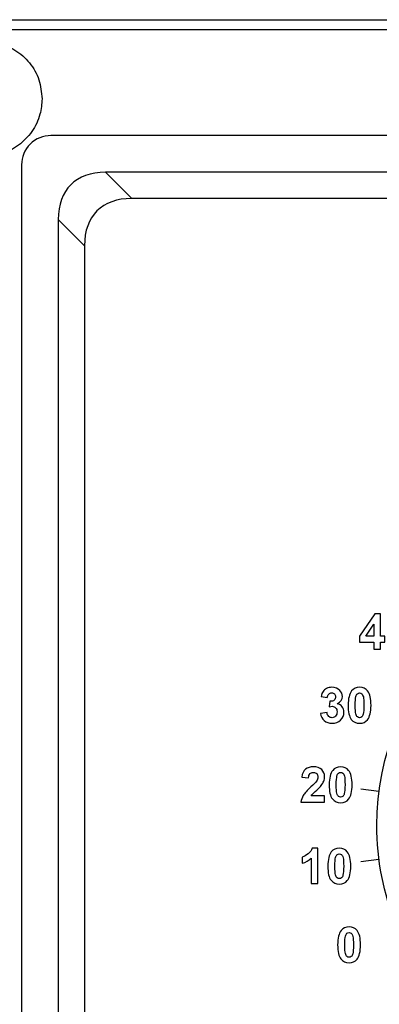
# Model space of a CAD drawing. Header units: millimetres. Extents: x 7143 to 9546, y -1575 to -869.
# Tile 6 of 94: x 7213 to 7238, y -1284 to -1217. Entities that reach past the tile are written whole.
import ezdxf

# ---------------------------------------------------------------- set-up
doc = ezdxf.new("R2010")
doc.units = ezdxf.units.MM
doc.header["$LTSCALE"] = 3

msp = doc.modelspace()

# ---------------------------------------------------------------- linework, layer by layer
at = {"linetype": 'Continuous', "lineweight": 30}
for p, q in [((7402.48, -1225.048), (7215.473, -1225.048)), ((7213.473, -1227.048), (7213.473, -1407.048)), ((7591.759, -1227.548), (7219.187, -1227.548)), ((7219.187, -1227.548), (7220.974, -1229.335)), ((7589.971, -1229.335), (7220.974, -1229.335)), ((7215.973, -1230.762), (7215.973, -1403.334)), ((7217.76, -1232.549), (7215.973, -1230.762)), ((7217.76, -1232.549), (7217.76, -1401.546))]:
    msp.add_line(p, q, dxfattribs=at)
at = {"linetype": 'Continuous', "lineweight": 30, "flags": 128}
msp.add_lwpolyline([(7602.683, -1217.852), (7602.683, -1217.852), (7600.683, -1217.852), (7592.683, -1217.852), (7560.683, -1217.85), (7432.683, -1217.846), (7208.263, -1217.852), (7208.262, -1217.852)], dxfattribs=at)
at = {"linetype": 'Continuous', "lineweight": 30}
msp.add_arc((7215.473, -1227.048), 2, 89.99959, 180.0003, dxfattribs=at)
for centre in [(7223.751, -1235.326), (7225.539, -1237.114)]:
    msp.add_ellipse(centre, major_axis=(6.929, -6.929), ratio=0.510274, start_param=2.66976, end_param=3.613425, dxfattribs=at)
for points, knots in [([(7207.473, -1217.171), (7209.417, -1217.174), (7213.31, -1217.18), (7229.337, -1217.158), (7291.965, -1217.198), (7386.351, -1217.171), (7474.228, -1217.165), (7514.307, -1217.176), (7520.663, -1217.183), (7521.397, -1217.184)], [0, 0, 0, 0, 0.018589, 0.037225, 0.153185, 0.617025, 0.939231, 0.99298, 1, 1, 1, 1]), ([(7214.873, -1222.548), (7214.829, -1222.106), (7214.741, -1221.223), (7214.064, -1220.054), (7213.063, -1219.163), (7211.812, -1218.662), (7210.492, -1218.607), (7209.249, -1218.971), (7208.191, -1219.714), (7207.428, -1220.763), (7207.04, -1221.995), (7207.073, -1223.297), (7207.524, -1224.512), (7208.338, -1225.52), (7209.459, -1226.224), (7210.774, -1226.52), (7212.111, -1226.356), (7213.306, -1225.765), (7214.228, -1224.82), (7214.781, -1223.692), (7214.844, -1222.902), (7214.873, -1222.548)], [0, 0, 0, 0, 0.054236, 0.108436, 0.163437, 0.217997, 0.270575, 0.321804, 0.374452, 0.425817, 0.477565, 0.530554, 0.581738, 0.634059, 0.688345, 0.743392, 0.7975, 0.85047, 0.903206, 0.95655, 1, 1, 1, 1]), ([(7239.007, -1278.828), (7238.115, -1276.674), (7237.656, -1274.366), (7237.656, -1272.035), (7237.656, -1272.035), (7237.656, -1262.232), (7245.603, -1254.285), (7255.406, -1254.285), (7255.406, -1254.285), (7265.209, -1254.285), (7273.156, -1262.232), (7273.156, -1272.035), (7273.156, -1272.035), (7273.156, -1274.366), (7272.697, -1276.674), (7271.805, -1278.828)], [0, 0, 0, 0, 0.2, 0.2, 0.2, 0.2, 0.4, 0.4, 0.4, 0.4, 0.6, 0.6, 0.6, 0.6, 1, 1, 1, 1]), ([(7237.459, -1260.038), (7237.459, -1260.038), (7237.459, -1259.555), (7237.459, -1259.555), (7237.459, -1259.555), (7237.459, -1259.555), (7236.477, -1259.555), (7236.477, -1259.555), (7236.477, -1259.555), (7236.477, -1259.555), (7236.477, -1259.153), (7236.477, -1259.153), (7236.477, -1259.153), (7236.477, -1259.153), (7237.518, -1257.629), (7237.518, -1257.629), (7237.518, -1257.629), (7237.518, -1257.629), (7237.904, -1257.629), (7237.904, -1257.629), (7237.904, -1257.629), (7237.904, -1257.629), (7237.904, -1259.151), (7237.904, -1259.151), (7237.904, -1259.151), (7237.904, -1259.151), (7238.202, -1259.151), (7238.202, -1259.151), (7238.202, -1259.151), (7238.202, -1259.151), (7238.202, -1259.555), (7238.202, -1259.555), (7238.202, -1259.555), (7238.202, -1259.555), (7237.904, -1259.555), (7237.904, -1259.555), (7237.904, -1259.555), (7237.904, -1259.555), (7237.904, -1260.038), (7237.904, -1260.038), (7237.904, -1260.038), (7237.904, -1260.038), (7237.459, -1260.038), (7237.459, -1260.038)], [0, 0, 0, 0, 0.083333, 0.083333, 0.083333, 0.083333, 0.166667, 0.166667, 0.166667, 0.166667, 0.25, 0.25, 0.25, 0.25, 0.333333, 0.333333, 0.333333, 0.333333, 0.416667, 0.416667, 0.416667, 0.416667, 0.5, 0.5, 0.5, 0.5, 0.583333, 0.583333, 0.583333, 0.583333, 0.666667, 0.666667, 0.666667, 0.666667, 0.75, 0.75, 0.75, 0.75, 0.833333, 0.833333, 0.833333, 0.833333, 1, 1, 1, 1]), ([(7237.459, -1259.151), (7237.459, -1259.151), (7237.459, -1258.331), (7237.459, -1258.331), (7237.459, -1258.331), (7237.459, -1258.331), (7236.907, -1259.151), (7236.907, -1259.151), (7236.907, -1259.151), (7236.907, -1259.151), (7237.459, -1259.151), (7237.459, -1259.151)], [0, 0, 0, 0, 0.25, 0.25, 0.25, 0.25, 0.5, 0.5, 0.5, 0.5, 1, 1, 1, 1]), ([(7233.83, -1264.399), (7233.83, -1264.399), (7234.274, -1264.345), (7234.274, -1264.345), (7234.274, -1264.345), (7234.289, -1264.459), (7234.327, -1264.545), (7234.389, -1264.605), (7234.389, -1264.605), (7234.451, -1264.665), (7234.527, -1264.695), (7234.615, -1264.695), (7234.615, -1264.695), (7234.71, -1264.695), (7234.79, -1264.659), (7234.855, -1264.587), (7234.855, -1264.587), (7234.919, -1264.515), (7234.952, -1264.418), (7234.952, -1264.296), (7234.952, -1264.296), (7234.952, -1264.18), (7234.921, -1264.089), (7234.859, -1264.021), (7234.859, -1264.021), (7234.797, -1263.953), (7234.721, -1263.92), (7234.631, -1263.92), (7234.631, -1263.92), (7234.573, -1263.92), (7234.502, -1263.931), (7234.42, -1263.954), (7234.42, -1263.954), (7234.42, -1263.954), (7234.471, -1263.579), (7234.471, -1263.579), (7234.471, -1263.579), (7234.595, -1263.582), (7234.69, -1263.555), (7234.756, -1263.498), (7234.756, -1263.498), (7234.821, -1263.441), (7234.854, -1263.365), (7234.854, -1263.27), (7234.854, -1263.27), (7234.854, -1263.189), (7234.83, -1263.125), (7234.782, -1263.077), (7234.782, -1263.077), (7234.734, -1263.029), (7234.67, -1263.005), (7234.59, -1263.005), (7234.59, -1263.005), (7234.512, -1263.005), (7234.445, -1263.032), (7234.389, -1263.087), (7234.389, -1263.087), (7234.334, -1263.141), (7234.299, -1263.221), (7234.288, -1263.325), (7234.288, -1263.325), (7234.288, -1263.325), (7233.864, -1263.254), (7233.864, -1263.254), (7233.864, -1263.254), (7233.893, -1263.108), (7233.937, -1262.992), (7233.997, -1262.906), (7233.997, -1262.906), (7234.056, -1262.819), (7234.14, -1262.751), (7234.246, -1262.701), (7234.246, -1262.701), (7234.353, -1262.652), (7234.471, -1262.626), (7234.603, -1262.626), (7234.603, -1262.626), (7234.83, -1262.626), (7235.01, -1262.699), (7235.147, -1262.843), (7235.147, -1262.843), (7235.259, -1262.96), (7235.315, -1263.093), (7235.315, -1263.242), (7235.315, -1263.242), (7235.315, -1263.453), (7235.2, -1263.621), (7234.97, -1263.746), (7234.97, -1263.746), (7235.108, -1263.775), (7235.217, -1263.841), (7235.3, -1263.944), (7235.3, -1263.944), (7235.382, -1264.046), (7235.423, -1264.17), (7235.423, -1264.316), (7235.423, -1264.316), (7235.423, -1264.526), (7235.346, -1264.705), (7235.193, -1264.854), (7235.193, -1264.854), (7235.039, -1265.002), (7234.847, -1265.076), (7234.618, -1265.076), (7234.618, -1265.076), (7234.401, -1265.076), (7234.221, -1265.014), (7234.078, -1264.889), (7234.078, -1264.889), (7233.935, -1264.764), (7233.853, -1264.601), (7233.83, -1264.399)], [0, 0, 0, 0, 0.034483, 0.034483, 0.034483, 0.034483, 0.068966, 0.068966, 0.068966, 0.068966, 0.103448, 0.103448, 0.103448, 0.103448, 0.137931, 0.137931, 0.137931, 0.137931, 0.172414, 0.172414, 0.172414, 0.172414, 0.206897, 0.206897, 0.206897, 0.206897, 0.241379, 0.241379, 0.241379, 0.241379, 0.275862, 0.275862, 0.275862, 0.275862, 0.310345, 0.310345, 0.310345, 0.310345, 0.344828, 0.344828, 0.344828, 0.344828, 0.37931, 0.37931, 0.37931, 0.37931, 0.413793, 0.413793, 0.413793, 0.413793, 0.448276, 0.448276, 0.448276, 0.448276, 0.482759, 0.482759, 0.482759, 0.482759, 0.517241, 0.517241, 0.517241, 0.517241, 0.551724, 0.551724, 0.551724, 0.551724, 0.586207, 0.586207, 0.586207, 0.586207, 0.62069, 0.62069, 0.62069, 0.62069, 0.655172, 0.655172, 0.655172, 0.655172, 0.689655, 0.689655, 0.689655, 0.689655, 0.724138, 0.724138, 0.724138, 0.724138, 0.758621, 0.758621, 0.758621, 0.758621, 0.793103, 0.793103, 0.793103, 0.793103, 0.827586, 0.827586, 0.827586, 0.827586, 0.862069, 0.862069, 0.862069, 0.862069, 0.896552, 0.896552, 0.896552, 0.896552, 0.931034, 0.931034, 0.931034, 0.931034, 1, 1, 1, 1]), ([(7236.487, -1262.626), (7236.72, -1262.626), (7236.901, -1262.71), (7237.032, -1262.876), (7237.032, -1262.876), (7237.188, -1263.072), (7237.266, -1263.397), (7237.266, -1263.853), (7237.266, -1263.853), (7237.266, -1264.306), (7237.187, -1264.632), (7237.03, -1264.831), (7237.03, -1264.831), (7236.901, -1264.995), (7236.72, -1265.076), (7236.487, -1265.076), (7236.487, -1265.076), (7236.254, -1265.076), (7236.066, -1264.987), (7235.923, -1264.807), (7235.923, -1264.807), (7235.78, -1264.628), (7235.708, -1264.308), (7235.708, -1263.847), (7235.708, -1263.847), (7235.708, -1263.396), (7235.787, -1263.071), (7235.944, -1262.872), (7235.944, -1262.872), (7236.073, -1262.709), (7236.254, -1262.626), (7236.487, -1262.626)], [0, 0, 0, 0, 0.111111, 0.111111, 0.111111, 0.111111, 0.222222, 0.222222, 0.222222, 0.222222, 0.333333, 0.333333, 0.333333, 0.333333, 0.444444, 0.444444, 0.444444, 0.444444, 0.555556, 0.555556, 0.555556, 0.555556, 0.666667, 0.666667, 0.666667, 0.666667, 0.777778, 0.777778, 0.777778, 0.777778, 1, 1, 1, 1]), ([(7236.487, -1263.008), (7236.431, -1263.008), (7236.382, -1263.026), (7236.338, -1263.061), (7236.338, -1263.061), (7236.295, -1263.097), (7236.261, -1263.16), (7236.237, -1263.252), (7236.237, -1263.252), (7236.205, -1263.371), (7236.189, -1263.571), (7236.189, -1263.853), (7236.189, -1263.853), (7236.189, -1264.134), (7236.204, -1264.327), (7236.231, -1264.432), (7236.231, -1264.432), (7236.26, -1264.538), (7236.296, -1264.608), (7236.339, -1264.643), (7236.339, -1264.643), (7236.382, -1264.678), (7236.431, -1264.695), (7236.487, -1264.695), (7236.487, -1264.695), (7236.543, -1264.695), (7236.592, -1264.678), (7236.636, -1264.642), (7236.636, -1264.642), (7236.679, -1264.607), (7236.714, -1264.543), (7236.738, -1264.451), (7236.738, -1264.451), (7236.769, -1264.333), (7236.785, -1264.134), (7236.785, -1263.853), (7236.785, -1263.853), (7236.785, -1263.571), (7236.771, -1263.378), (7236.743, -1263.272), (7236.743, -1263.272), (7236.714, -1263.167), (7236.678, -1263.097), (7236.635, -1263.061), (7236.635, -1263.061), (7236.592, -1263.026), (7236.543, -1263.008), (7236.487, -1263.008)], [0, 0, 0, 0, 0.076923, 0.076923, 0.076923, 0.076923, 0.153846, 0.153846, 0.153846, 0.153846, 0.230769, 0.230769, 0.230769, 0.230769, 0.307692, 0.307692, 0.307692, 0.307692, 0.384615, 0.384615, 0.384615, 0.384615, 0.461538, 0.461538, 0.461538, 0.461538, 0.538462, 0.538462, 0.538462, 0.538462, 0.615385, 0.615385, 0.615385, 0.615385, 0.692308, 0.692308, 0.692308, 0.692308, 0.769231, 0.769231, 0.769231, 0.769231, 0.846154, 0.846154, 0.846154, 0.846154, 1, 1, 1, 1]), ([(7234.11, -1270.019), (7234.11, -1270.019), (7234.11, -1270.446), (7234.11, -1270.446), (7234.11, -1270.446), (7234.11, -1270.446), (7232.498, -1270.446), (7232.498, -1270.446), (7232.498, -1270.446), (7232.516, -1270.285), (7232.568, -1270.131), (7232.655, -1269.987), (7232.655, -1269.987), (7232.743, -1269.842), (7232.915, -1269.651), (7233.172, -1269.411), (7233.172, -1269.411), (7233.38, -1269.219), (7233.507, -1269.088), (7233.554, -1269.019), (7233.554, -1269.019), (7233.617, -1268.924), (7233.649, -1268.83), (7233.649, -1268.737), (7233.649, -1268.737), (7233.649, -1268.635), (7233.621, -1268.556), (7233.566, -1268.501), (7233.566, -1268.501), (7233.511, -1268.446), (7233.435, -1268.418), (7233.338, -1268.418), (7233.338, -1268.418), (7233.241, -1268.418), (7233.165, -1268.447), (7233.108, -1268.505), (7233.108, -1268.505), (7233.052, -1268.563), (7233.019, -1268.659), (7233.01, -1268.793), (7233.01, -1268.793), (7233.01, -1268.793), (7232.552, -1268.747), (7232.552, -1268.747), (7232.552, -1268.747), (7232.58, -1268.494), (7232.665, -1268.313), (7232.809, -1268.202), (7232.809, -1268.202), (7232.953, -1268.092), (7233.133, -1268.037), (7233.349, -1268.037), (7233.349, -1268.037), (7233.586, -1268.037), (7233.772, -1268.101), (7233.907, -1268.228), (7233.907, -1268.228), (7234.042, -1268.356), (7234.11, -1268.515), (7234.11, -1268.705), (7234.11, -1268.705), (7234.11, -1268.813), (7234.09, -1268.915), (7234.052, -1269.013), (7234.052, -1269.013), (7234.013, -1269.111), (7233.952, -1269.213), (7233.868, -1269.32), (7233.868, -1269.32), (7233.812, -1269.391), (7233.712, -1269.493), (7233.567, -1269.626), (7233.567, -1269.626), (7233.422, -1269.759), (7233.33, -1269.848), (7233.291, -1269.891), (7233.291, -1269.891), (7233.253, -1269.935), (7233.221, -1269.977), (7233.197, -1270.019), (7233.197, -1270.019), (7233.197, -1270.019), (7234.11, -1270.019), (7234.11, -1270.019)], [0, 0, 0, 0, 0.045455, 0.045455, 0.045455, 0.045455, 0.090909, 0.090909, 0.090909, 0.090909, 0.136364, 0.136364, 0.136364, 0.136364, 0.181818, 0.181818, 0.181818, 0.181818, 0.227273, 0.227273, 0.227273, 0.227273, 0.272727, 0.272727, 0.272727, 0.272727, 0.318182, 0.318182, 0.318182, 0.318182, 0.363636, 0.363636, 0.363636, 0.363636, 0.409091, 0.409091, 0.409091, 0.409091, 0.454545, 0.454545, 0.454545, 0.454545, 0.5, 0.5, 0.5, 0.5, 0.545455, 0.545455, 0.545455, 0.545455, 0.590909, 0.590909, 0.590909, 0.590909, 0.636364, 0.636364, 0.636364, 0.636364, 0.681818, 0.681818, 0.681818, 0.681818, 0.727273, 0.727273, 0.727273, 0.727273, 0.772727, 0.772727, 0.772727, 0.772727, 0.818182, 0.818182, 0.818182, 0.818182, 0.863636, 0.863636, 0.863636, 0.863636, 0.909091, 0.909091, 0.909091, 0.909091, 1, 1, 1, 1]), ([(7235.198, -1268.037), (7235.431, -1268.037), (7235.613, -1268.12), (7235.743, -1268.286), (7235.743, -1268.286), (7235.899, -1268.482), (7235.977, -1268.808), (7235.977, -1269.263), (7235.977, -1269.263), (7235.977, -1269.716), (7235.898, -1270.043), (7235.742, -1270.242), (7235.742, -1270.242), (7235.612, -1270.405), (7235.431, -1270.487), (7235.198, -1270.487), (7235.198, -1270.487), (7234.965, -1270.487), (7234.777, -1270.397), (7234.634, -1270.217), (7234.634, -1270.217), (7234.491, -1270.038), (7234.419, -1269.718), (7234.419, -1269.258), (7234.419, -1269.258), (7234.419, -1268.806), (7234.498, -1268.481), (7234.655, -1268.283), (7234.655, -1268.283), (7234.785, -1268.119), (7234.966, -1268.037), (7235.198, -1268.037)], [0, 0, 0, 0, 0.111111, 0.111111, 0.111111, 0.111111, 0.222222, 0.222222, 0.222222, 0.222222, 0.333333, 0.333333, 0.333333, 0.333333, 0.444444, 0.444444, 0.444444, 0.444444, 0.555556, 0.555556, 0.555556, 0.555556, 0.666667, 0.666667, 0.666667, 0.666667, 0.777778, 0.777778, 0.777778, 0.777778, 1, 1, 1, 1]), ([(7235.198, -1268.418), (7235.143, -1268.418), (7235.093, -1268.436), (7235.049, -1268.471), (7235.049, -1268.471), (7235.006, -1268.507), (7234.972, -1268.571), (7234.948, -1268.662), (7234.948, -1268.662), (7234.917, -1268.781), (7234.9, -1268.981), (7234.9, -1269.263), (7234.9, -1269.263), (7234.9, -1269.544), (7234.915, -1269.738), (7234.943, -1269.843), (7234.943, -1269.843), (7234.971, -1269.948), (7235.007, -1270.018), (7235.05, -1270.053), (7235.05, -1270.053), (7235.094, -1270.088), (7235.143, -1270.106), (7235.198, -1270.106), (7235.198, -1270.106), (7235.254, -1270.106), (7235.304, -1270.088), (7235.347, -1270.052), (7235.347, -1270.052), (7235.391, -1270.017), (7235.425, -1269.953), (7235.449, -1269.862), (7235.449, -1269.862), (7235.48, -1269.744), (7235.496, -1269.544), (7235.496, -1269.263), (7235.496, -1269.263), (7235.496, -1268.981), (7235.482, -1268.788), (7235.454, -1268.683), (7235.454, -1268.683), (7235.425, -1268.578), (7235.39, -1268.507), (7235.347, -1268.471), (7235.347, -1268.471), (7235.303, -1268.436), (7235.254, -1268.418), (7235.198, -1268.418)], [0, 0, 0, 0, 0.076923, 0.076923, 0.076923, 0.076923, 0.153846, 0.153846, 0.153846, 0.153846, 0.230769, 0.230769, 0.230769, 0.230769, 0.307692, 0.307692, 0.307692, 0.307692, 0.384615, 0.384615, 0.384615, 0.384615, 0.461538, 0.461538, 0.461538, 0.461538, 0.538462, 0.538462, 0.538462, 0.538462, 0.615385, 0.615385, 0.615385, 0.615385, 0.692308, 0.692308, 0.692308, 0.692308, 0.769231, 0.769231, 0.769231, 0.769231, 0.846154, 0.846154, 0.846154, 0.846154, 1, 1, 1, 1]), ([(7233.642, -1275.993), (7233.642, -1275.993), (7233.183, -1275.993), (7233.183, -1275.993), (7233.183, -1275.993), (7233.183, -1275.993), (7233.183, -1274.26), (7233.183, -1274.26), (7233.183, -1274.26), (7233.015, -1274.418), (7232.817, -1274.534), (7232.589, -1274.609), (7232.589, -1274.609), (7232.589, -1274.609), (7232.589, -1274.191), (7232.589, -1274.191), (7232.589, -1274.191), (7232.709, -1274.152), (7232.839, -1274.078), (7232.98, -1273.968), (7232.98, -1273.968), (7233.121, -1273.858), (7233.217, -1273.73), (7233.269, -1273.584), (7233.269, -1273.584), (7233.269, -1273.584), (7233.642, -1273.584), (7233.642, -1273.584), (7233.642, -1273.584), (7233.642, -1273.584), (7233.642, -1275.993), (7233.642, -1275.993)], [0, 0, 0, 0, 0.111111, 0.111111, 0.111111, 0.111111, 0.222222, 0.222222, 0.222222, 0.222222, 0.333333, 0.333333, 0.333333, 0.333333, 0.444444, 0.444444, 0.444444, 0.444444, 0.555556, 0.555556, 0.555556, 0.555556, 0.666667, 0.666667, 0.666667, 0.666667, 0.777778, 0.777778, 0.777778, 0.777778, 1, 1, 1, 1]), ([(7235.107, -1273.584), (7235.34, -1273.584), (7235.521, -1273.667), (7235.652, -1273.833), (7235.652, -1273.833), (7235.808, -1274.029), (7235.886, -1274.355), (7235.886, -1274.81), (7235.886, -1274.81), (7235.886, -1275.264), (7235.807, -1275.59), (7235.65, -1275.789), (7235.65, -1275.789), (7235.521, -1275.952), (7235.34, -1276.034), (7235.107, -1276.034), (7235.107, -1276.034), (7234.874, -1276.034), (7234.686, -1275.945), (7234.543, -1275.765), (7234.543, -1275.765), (7234.4, -1275.585), (7234.328, -1275.265), (7234.328, -1274.805), (7234.328, -1274.805), (7234.328, -1274.353), (7234.407, -1274.028), (7234.564, -1273.83), (7234.564, -1273.83), (7234.694, -1273.666), (7234.875, -1273.584), (7235.107, -1273.584)], [0, 0, 0, 0, 0.111111, 0.111111, 0.111111, 0.111111, 0.222222, 0.222222, 0.222222, 0.222222, 0.333333, 0.333333, 0.333333, 0.333333, 0.444444, 0.444444, 0.444444, 0.444444, 0.555556, 0.555556, 0.555556, 0.555556, 0.666667, 0.666667, 0.666667, 0.666667, 0.777778, 0.777778, 0.777778, 0.777778, 1, 1, 1, 1]), ([(7235.107, -1273.966), (7235.052, -1273.966), (7235.002, -1273.984), (7234.958, -1274.019), (7234.958, -1274.019), (7234.915, -1274.054), (7234.881, -1274.118), (7234.857, -1274.21), (7234.857, -1274.21), (7234.825, -1274.329), (7234.809, -1274.529), (7234.809, -1274.81), (7234.809, -1274.81), (7234.809, -1275.092), (7234.824, -1275.285), (7234.852, -1275.39), (7234.852, -1275.39), (7234.88, -1275.496), (7234.916, -1275.565), (7234.959, -1275.601), (7234.959, -1275.601), (7235.002, -1275.635), (7235.052, -1275.653), (7235.107, -1275.653), (7235.107, -1275.653), (7235.163, -1275.653), (7235.213, -1275.635), (7235.256, -1275.599), (7235.256, -1275.599), (7235.3, -1275.564), (7235.334, -1275.501), (7235.358, -1275.409), (7235.358, -1275.409), (7235.389, -1275.291), (7235.405, -1275.092), (7235.405, -1274.81), (7235.405, -1274.81), (7235.405, -1274.529), (7235.391, -1274.335), (7235.363, -1274.23), (7235.363, -1274.23), (7235.334, -1274.125), (7235.299, -1274.054), (7235.256, -1274.019), (7235.256, -1274.019), (7235.212, -1273.984), (7235.163, -1273.966), (7235.107, -1273.966)], [0, 0, 0, 0, 0.076923, 0.076923, 0.076923, 0.076923, 0.153846, 0.153846, 0.153846, 0.153846, 0.230769, 0.230769, 0.230769, 0.230769, 0.307692, 0.307692, 0.307692, 0.307692, 0.384615, 0.384615, 0.384615, 0.384615, 0.461538, 0.461538, 0.461538, 0.461538, 0.538462, 0.538462, 0.538462, 0.538462, 0.615385, 0.615385, 0.615385, 0.615385, 0.692308, 0.692308, 0.692308, 0.692308, 0.769231, 0.769231, 0.769231, 0.769231, 0.846154, 0.846154, 0.846154, 0.846154, 1, 1, 1, 1]), ([(7235.773, -1278.943), (7236.006, -1278.943), (7236.187, -1279.026), (7236.318, -1279.192), (7236.318, -1279.192), (7236.474, -1279.388), (7236.552, -1279.713), (7236.552, -1280.169), (7236.552, -1280.169), (7236.552, -1280.622), (7236.473, -1280.948), (7236.316, -1281.147), (7236.316, -1281.147), (7236.187, -1281.311), (7236.006, -1281.392), (7235.773, -1281.392), (7235.773, -1281.392), (7235.54, -1281.392), (7235.352, -1281.303), (7235.209, -1281.123), (7235.209, -1281.123), (7235.066, -1280.944), (7234.994, -1280.624), (7234.994, -1280.164), (7234.994, -1280.164), (7234.994, -1279.712), (7235.073, -1279.387), (7235.23, -1279.188), (7235.23, -1279.188), (7235.36, -1279.025), (7235.541, -1278.943), (7235.773, -1278.943)], [0, 0, 0, 0, 0.111111, 0.111111, 0.111111, 0.111111, 0.222222, 0.222222, 0.222222, 0.222222, 0.333333, 0.333333, 0.333333, 0.333333, 0.444444, 0.444444, 0.444444, 0.444444, 0.555556, 0.555556, 0.555556, 0.555556, 0.666667, 0.666667, 0.666667, 0.666667, 0.777778, 0.777778, 0.777778, 0.777778, 1, 1, 1, 1]), ([(7235.773, -1279.324), (7235.718, -1279.324), (7235.668, -1279.342), (7235.624, -1279.377), (7235.624, -1279.377), (7235.581, -1279.413), (7235.547, -1279.477), (7235.523, -1279.568), (7235.523, -1279.568), (7235.491, -1279.687), (7235.475, -1279.887), (7235.475, -1280.169), (7235.475, -1280.169), (7235.475, -1280.45), (7235.49, -1280.643), (7235.518, -1280.748), (7235.518, -1280.748), (7235.546, -1280.854), (7235.582, -1280.924), (7235.625, -1280.959), (7235.625, -1280.959), (7235.668, -1280.994), (7235.718, -1281.011), (7235.773, -1281.011), (7235.773, -1281.011), (7235.829, -1281.011), (7235.879, -1280.994), (7235.922, -1280.958), (7235.922, -1280.958), (7235.966, -1280.923), (7236, -1280.859), (7236.024, -1280.767), (7236.024, -1280.767), (7236.055, -1280.65), (7236.071, -1280.45), (7236.071, -1280.169), (7236.071, -1280.169), (7236.071, -1279.887), (7236.057, -1279.694), (7236.029, -1279.588), (7236.029, -1279.588), (7236, -1279.483), (7235.965, -1279.413), (7235.922, -1279.377), (7235.922, -1279.377), (7235.878, -1279.342), (7235.829, -1279.324), (7235.773, -1279.324)], [0, 0, 0, 0, 0.076923, 0.076923, 0.076923, 0.076923, 0.153846, 0.153846, 0.153846, 0.153846, 0.230769, 0.230769, 0.230769, 0.230769, 0.307692, 0.307692, 0.307692, 0.307692, 0.384615, 0.384615, 0.384615, 0.384615, 0.461538, 0.461538, 0.461538, 0.461538, 0.538462, 0.538462, 0.538462, 0.538462, 0.615385, 0.615385, 0.615385, 0.615385, 0.692308, 0.692308, 0.692308, 0.692308, 0.769231, 0.769231, 0.769231, 0.769231, 0.846154, 0.846154, 0.846154, 0.846154, 1, 1, 1, 1])]:
    msp.add_open_spline(points, degree=3, knots=knots, dxfattribs=at)
for points in [[(7237.806, -1269.718), (7237.806, -1269.718), (7236.568, -1269.555), (7236.568, -1269.555)], [(7237.808, -1274.352), (7237.808, -1274.352), (7236.568, -1274.515), (7236.568, -1274.515)]]:
    msp.add_open_spline(points, degree=3, dxfattribs=at)

doc.saveas('drawing.dxf')
